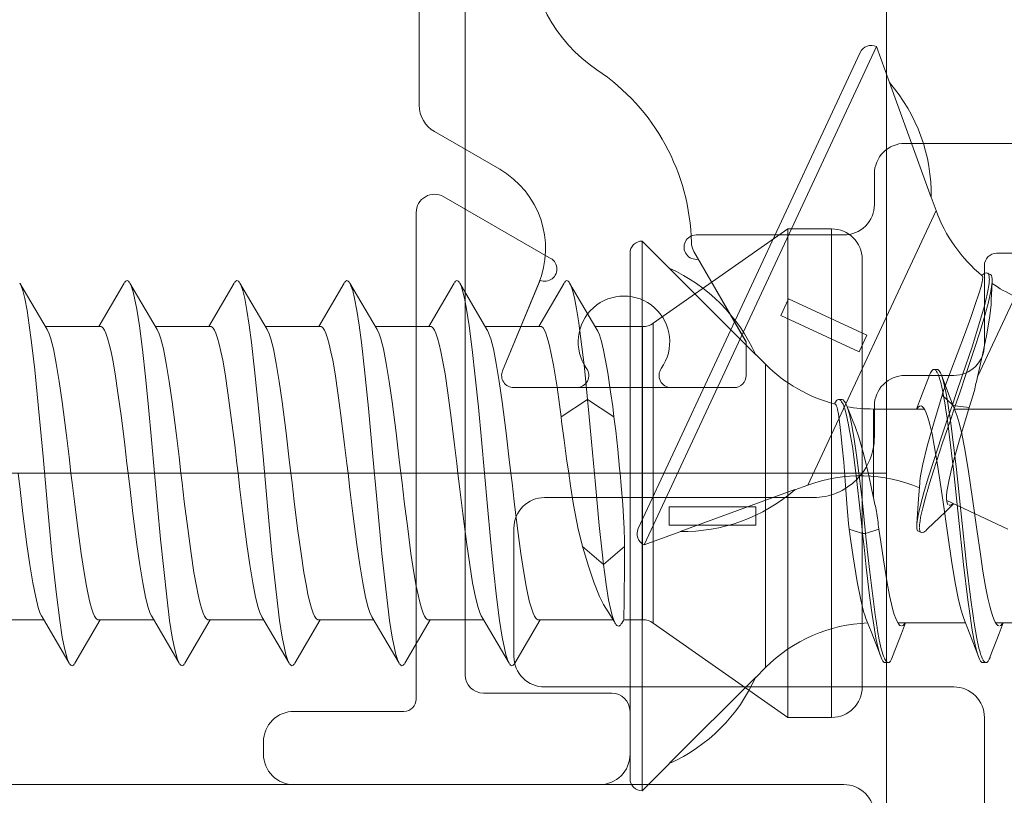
# Model space of a CAD drawing. Header units: millimetres. Extents: x 0 to 10560344, y -63228 to 177747.
# Tile 67 of 125: x 106959 to 106975, y -41310 to -41297. Entities that reach past the tile are written whole.
import ezdxf

# ---------------------------------------------------------------- set-up
doc = ezdxf.new("R2010")
doc.units = ezdxf.units.MM
doc.layers.add('008', color=8, linetype='Continuous', lineweight=9)
doc.layers.add('013', color=220, linetype='Continuous', lineweight=13)

msp = doc.modelspace()

# ---------------------------------------------------------------- linework, layer by layer
at = {"layer": '008', "linetype": 'Continuous'}
for p, q in [((106966.04, -41281.551), (106966.04, -41307.751)), ((106972.94, -41311.251), (106972.94, -41283.051)), ((106968.873, -41305.357), (106972.507, -41297.563)), ((106968.969, -41305.623), (106972.773, -41297.466)), ((106972.773, -41297.466), (106972.987, -41298.055)), ((106972.986, -41298.057), (106973.669, -41299.938)), ((106973.671, -41299.934), (106973.669, -41299.938)), ((106973.671, -41299.934), (106973.749, -41300.148)), ((106971.651, -41304.647), (106973.749, -41300.148)), ((106971.325, -41300.451), (106969.118, -41301.997)), ((106971.325, -41308.451), (106971.325, -41300.451)), ((106972.04, -41300.451), (106971.325, -41300.451)), ((106972.04, -41308.451), (106972.04, -41300.451)), ((106968.94, -41300.651), (106969.383, -41301.094)), ((106968.94, -41309.651), (106968.94, -41300.651)), ((106968.74, -41309.451), (106968.74, -41300.851)), ((106972.54, -41307.951), (106972.54, -41300.951)), ((106969.383, -41301.097), (106970.797, -41302.512)), ((106960.486, -41301.308), (106960.473, -41301.323)), ((106960.507, -41301.297), (106960.486, -41301.308)), ((106960.529, -41301.308), (106960.507, -41301.297)), ((106960.542, -41301.323), (106960.529, -41301.308)), ((106962.286, -41301.308), (106962.273, -41301.323)), ((106962.307, -41301.297), (106962.286, -41301.308)), ((106962.329, -41301.308), (106962.307, -41301.297)), ((106962.342, -41301.323), (106962.329, -41301.308)), ((106964.086, -41301.308), (106964.073, -41301.323)), ((106964.107, -41301.297), (106964.086, -41301.308)), ((106964.129, -41301.308), (106964.107, -41301.297)), ((106964.142, -41301.323), (106964.129, -41301.308)), ((106965.886, -41301.308), (106965.873, -41301.323)), ((106965.907, -41301.297), (106965.886, -41301.308)), ((106965.929, -41301.308), (106965.907, -41301.297)), ((106965.942, -41301.323), (106965.929, -41301.308)), ((106967.686, -41301.308), (106967.673, -41301.323)), ((106967.707, -41301.297), (106967.686, -41301.308)), ((106967.729, -41301.308), (106967.707, -41301.297)), ((106967.742, -41301.323), (106967.729, -41301.308)), ((106974.503, -41301.316), (106974.485, -41301.393)), ((106974.508, -41301.203), (106974.499, -41301.21)), ((106974.509, -41301.285), (106974.503, -41301.316)), ((106974.525, -41301.191), (106974.508, -41301.203)), ((106974.511, -41301.271), (106974.509, -41301.285)), ((106974.51, -41301.223), (106974.514, -41301.243)), ((106974.512, -41301.26), (106974.511, -41301.271)), ((106974.514, -41301.243), (106974.512, -41301.26)), ((106974.55, -41301.177), (106974.525, -41301.191)), ((106974.572, -41301.172), (106974.55, -41301.177)), ((106974.585, -41301.174), (106974.572, -41301.172)), ((106974.636, -41301.197), (106974.59, -41301.176)), ((106974.605, -41301.186), (106974.595, -41301.178)), ((106974.614, -41301.205), (106974.605, -41301.186)), ((106974.619, -41301.229), (106974.614, -41301.205)), ((106974.618, -41301.334), (106974.62, -41301.306)), ((106974.621, -41301.248), (106974.619, -41301.229)), ((106974.62, -41301.306), (106974.622, -41301.278)), ((106974.621, -41301.258), (106974.621, -41301.248)), ((106974.622, -41301.278), (106974.621, -41301.258)), ((106974.654, -41301.212), (106974.642, -41301.2)), ((106974.663, -41301.238), (106974.654, -41301.212)), ((106974.66, -41301.441), (106974.666, -41301.316)), ((106974.667, -41301.274), (106974.663, -41301.238)), ((106974.664, -41301.362), (106974.666, -41301.316)), ((106974.666, -41301.316), (106974.667, -41301.301)), ((106974.667, -41301.301), (106974.667, -41301.274)), ((106959.199, -41302.101), (106958.752, -41301.339)), ((106958.759, -41301.352), (106958.752, -41301.339)), ((106958.773, -41301.382), (106958.759, -41301.352)), ((106958.801, -41301.461), (106958.773, -41301.382)), ((106958.833, -41301.592), (106958.801, -41301.461)), ((106960.462, -41301.339), (106960.045, -41302.051)), ((106960.473, -41301.323), (106960.466, -41301.334)), ((106960.549, -41301.334), (106960.542, -41301.323)), ((106960.999, -41302.101), (106960.552, -41301.339)), ((106960.562, -41301.357), (106960.552, -41301.339)), ((106960.581, -41301.401), (106960.562, -41301.357)), ((106960.606, -41301.481), (106960.581, -41301.401)), ((106960.63, -41301.584), (106960.606, -41301.481)), ((106962.262, -41301.339), (106961.845, -41302.051)), ((106962.273, -41301.323), (106962.266, -41301.334)), ((106962.349, -41301.334), (106962.342, -41301.323)), ((106962.799, -41302.101), (106962.352, -41301.339)), ((106962.359, -41301.352), (106962.352, -41301.339)), ((106962.373, -41301.382), (106962.359, -41301.352)), ((106962.401, -41301.461), (106962.373, -41301.382)), ((106962.433, -41301.592), (106962.401, -41301.461)), ((106964.062, -41301.339), (106963.645, -41302.051)), ((106964.073, -41301.323), (106964.066, -41301.334)), ((106964.149, -41301.334), (106964.142, -41301.323)), ((106964.599, -41302.101), (106964.152, -41301.339)), ((106964.159, -41301.352), (106964.152, -41301.339)), ((106964.173, -41301.382), (106964.159, -41301.352)), ((106964.201, -41301.461), (106964.173, -41301.382)), ((106964.233, -41301.592), (106964.201, -41301.461)), ((106965.862, -41301.339), (106965.445, -41302.051)), ((106965.873, -41301.323), (106965.866, -41301.334)), ((106965.949, -41301.334), (106965.942, -41301.323)), ((106966.399, -41302.101), (106965.952, -41301.339)), ((106965.962, -41301.357), (106965.952, -41301.339)), ((106965.981, -41301.401), (106965.962, -41301.357)), ((106966.006, -41301.481), (106965.981, -41301.401)), ((106966.03, -41301.584), (106966.006, -41301.481)), ((106967.662, -41301.339), (106967.245, -41302.051)), ((106967.673, -41301.323), (106967.666, -41301.334)), ((106967.749, -41301.334), (106967.742, -41301.323)), ((106968.199, -41302.101), (106967.752, -41301.339)), ((106967.759, -41301.351), (106967.752, -41301.339)), ((106967.772, -41301.38), (106967.759, -41301.351)), ((106967.799, -41301.455), (106967.772, -41301.38)), ((106967.83, -41301.578), (106967.799, -41301.455)), ((106974.485, -41301.393), (106974.449, -41301.516)), ((106974.58, -41301.546), (106974.598, -41301.463)), ((106974.598, -41301.463), (106974.612, -41301.379)), ((106974.606, -41301.651), (106974.647, -41301.47)), ((106974.612, -41301.379), (106974.617, -41301.341)), ((106974.647, -41301.47), (106974.664, -41301.362)), ((106974.653, -41301.608), (106974.66, -41301.441)), ((106958.87, -41301.787), (106958.833, -41301.592)), ((106960.666, -41301.764), (106960.63, -41301.584)), ((106962.47, -41301.787), (106962.433, -41301.592)), ((106964.27, -41301.787), (106964.233, -41301.592)), ((106966.066, -41301.764), (106966.03, -41301.584)), ((106967.865, -41301.762), (106967.83, -41301.578)), ((106971.336, -41301.596), (106971.209, -41301.868)), ((106971.336, -41301.596), (106972.618, -41302.194)), ((106974.449, -41301.516), (106974.391, -41301.691)), ((106974.428, -41302.875), (106975.042, -41301.558)), ((106974.54, -41301.71), (106974.569, -41301.592)), ((106974.569, -41301.592), (106974.58, -41301.546)), ((106974.649, -41301.691), (106974.653, -41301.608)), ((106958.907, -41302.029), (106958.87, -41301.787)), ((106960.709, -41302.04), (106960.666, -41301.764)), ((106962.507, -41302.029), (106962.47, -41301.787)), ((106964.307, -41302.029), (106964.27, -41301.787)), ((106966.109, -41302.04), (106966.066, -41301.764)), ((106967.901, -41301.988), (106967.865, -41301.762)), ((106974.391, -41301.691), (106974.317, -41301.902)), ((106974.468, -41301.968), (106974.54, -41301.71)), ((106974.546, -41301.872), (106974.606, -41301.651)), ((106974.63, -41301.875), (106974.649, -41301.691)), ((106971.209, -41301.868), (106972.491, -41302.465)), ((106974.317, -41301.902), (106974.23, -41302.141)), ((106974.47, -41302.127), (106974.546, -41301.872)), ((106974.58, -41302.173), (106974.63, -41301.875)), ((106958.944, -41302.313), (106958.907, -41302.029)), ((106960.074, -41302.051), (106959.169, -41302.051)), ((106959.208, -41302.117), (106959.199, -41302.101)), ((106959.226, -41302.155), (106959.208, -41302.117)), ((106960.074, -41302.051), (106960.084, -41302.051)), ((106960.084, -41302.051), (106960.101, -41302.059)), ((106960.101, -41302.059), (106960.118, -41302.078)), ((106960.118, -41302.078), (106960.138, -41302.108)), ((106960.138, -41302.108), (106960.162, -41302.16)), ((106960.758, -41302.425), (106960.709, -41302.04)), ((106961.874, -41302.051), (106960.969, -41302.051)), ((106961.008, -41302.117), (106960.999, -41302.101)), ((106961.026, -41302.155), (106961.008, -41302.117)), ((106961.874, -41302.051), (106961.884, -41302.051)), ((106961.884, -41302.051), (106961.901, -41302.059)), ((106961.901, -41302.059), (106961.918, -41302.078)), ((106961.918, -41302.078), (106961.938, -41302.108)), ((106961.938, -41302.108), (106961.962, -41302.16)), ((106962.544, -41302.313), (106962.507, -41302.029)), ((106963.674, -41302.051), (106962.769, -41302.051)), ((106962.808, -41302.117), (106962.799, -41302.101)), ((106962.826, -41302.155), (106962.808, -41302.117)), ((106963.674, -41302.051), (106963.684, -41302.051)), ((106963.684, -41302.051), (106963.701, -41302.059)), ((106963.701, -41302.059), (106963.718, -41302.078)), ((106963.718, -41302.078), (106963.738, -41302.108)), ((106963.738, -41302.108), (106963.762, -41302.16)), ((106964.344, -41302.313), (106964.307, -41302.029)), ((106965.474, -41302.051), (106964.569, -41302.051)), ((106964.608, -41302.117), (106964.599, -41302.101)), ((106964.626, -41302.155), (106964.608, -41302.117)), ((106965.474, -41302.051), (106965.484, -41302.051)), ((106965.484, -41302.051), (106965.501, -41302.059)), ((106965.501, -41302.059), (106965.518, -41302.078)), ((106965.518, -41302.078), (106965.538, -41302.108)), ((106965.538, -41302.108), (106965.562, -41302.16)), ((106966.158, -41302.425), (106966.109, -41302.04)), ((106967.274, -41302.051), (106966.369, -41302.051)), ((106966.408, -41302.117), (106966.399, -41302.101)), ((106966.426, -41302.155), (106966.408, -41302.117)), ((106967.274, -41302.051), (106967.291, -41302.051)), ((106967.291, -41302.051), (106967.317, -41302.074)), ((106967.317, -41302.074), (106967.34, -41302.112)), ((106967.34, -41302.112), (106967.361, -41302.158)), ((106967.937, -41302.255), (106967.901, -41301.988)), ((106968.946, -41302.051), (106968.169, -41302.051)), ((106968.213, -41302.125), (106968.199, -41302.101)), ((106968.239, -41302.186), (106968.213, -41302.125)), ((106968.946, -41302.051), (106968.946, -41306.851)), ((106969.118, -41301.997), (106969.118, -41306.905)), ((106974.338, -41302.381), (106974.468, -41301.968)), ((106959.261, -41302.254), (106959.226, -41302.155)), ((106959.303, -41302.418), (106959.261, -41302.254)), ((106960.162, -41302.16), (106960.19, -41302.24)), ((106960.19, -41302.24), (106960.217, -41302.341)), ((106961.061, -41302.254), (106961.026, -41302.155)), ((106961.103, -41302.418), (106961.061, -41302.254)), ((106961.962, -41302.16), (106961.99, -41302.24)), ((106961.99, -41302.24), (106962.017, -41302.34)), ((106962.861, -41302.254), (106962.826, -41302.155)), ((106962.903, -41302.418), (106962.861, -41302.254)), ((106963.762, -41302.16), (106963.79, -41302.24)), ((106963.79, -41302.24), (106963.817, -41302.341)), ((106964.661, -41302.254), (106964.626, -41302.155)), ((106964.703, -41302.418), (106964.661, -41302.254)), ((106965.562, -41302.16), (106965.59, -41302.24)), ((106965.59, -41302.24), (106965.617, -41302.34)), ((106966.461, -41302.254), (106966.426, -41302.155)), ((106966.503, -41302.418), (106966.461, -41302.254)), ((106967.361, -41302.158), (106967.381, -41302.215)), ((106967.381, -41302.215), (106967.402, -41302.285)), ((106967.402, -41302.285), (106967.423, -41302.366)), ((106967.987, -41302.677), (106967.937, -41302.255)), ((106968.272, -41302.297), (106968.239, -41302.186)), ((106972.618, -41302.194), (106972.491, -41302.465)), ((106974.23, -41302.141), (106974.097, -41302.5)), ((106974.38, -41302.409), (106974.47, -41302.127)), ((106974.51, -41302.512), (106974.58, -41302.173)), ((106958.996, -41302.761), (106958.944, -41302.313)), ((106959.35, -41302.658), (106959.303, -41302.418)), ((106960.217, -41302.341), (106960.245, -41302.462)), ((106960.808, -41302.874), (106960.758, -41302.425)), ((106961.15, -41302.658), (106961.103, -41302.418)), ((106962.017, -41302.34), (106962.045, -41302.461)), ((106962.596, -41302.761), (106962.544, -41302.313)), ((106962.95, -41302.658), (106962.903, -41302.418)), ((106963.817, -41302.341), (106963.845, -41302.462)), ((106964.396, -41302.761), (106964.344, -41302.313)), ((106964.75, -41302.658), (106964.703, -41302.418)), ((106965.617, -41302.34), (106965.645, -41302.461)), ((106966.208, -41302.874), (106966.158, -41302.425)), ((106966.55, -41302.658), (106966.503, -41302.418)), ((106967.423, -41302.366), (106967.452, -41302.496)), ((106968.306, -41302.438), (106968.272, -41302.297)), ((106968.34, -41302.609), (106968.306, -41302.438)), ((106974.184, -41302.843), (106974.338, -41302.381)), ((106974.244, -41302.82), (106974.38, -41302.409)), ((106960.245, -41302.462), (106960.273, -41302.602)), ((106960.273, -41302.602), (106960.312, -41302.822)), ((106962.045, -41302.461), (106962.073, -41302.601)), ((106962.073, -41302.601), (106962.112, -41302.822)), ((106963.845, -41302.462), (106963.873, -41302.602)), ((106963.873, -41302.602), (106963.912, -41302.822)), ((106965.645, -41302.461), (106965.673, -41302.601)), ((106965.673, -41302.601), (106965.712, -41302.822)), ((106967.452, -41302.496), (106967.488, -41302.684)), ((106968.375, -41302.808), (106968.34, -41302.609)), ((106970.797, -41302.508), (106970.958, -41302.669)), ((106970.797, -41302.508), (106970.797, -41302.512)), ((106974.097, -41302.5), (106973.992, -41302.777)), ((106974.456, -41302.751), (106974.51, -41302.512)), ((106959.059, -41303.385), (106958.996, -41302.761)), ((106959.398, -41302.95), (106959.35, -41302.658)), ((106961.198, -41302.95), (106961.15, -41302.658)), ((106962.659, -41303.385), (106962.596, -41302.761)), ((106962.998, -41302.95), (106962.95, -41302.658)), ((106964.459, -41303.385), (106964.396, -41302.761)), ((106964.798, -41302.95), (106964.75, -41302.658)), ((106966.598, -41302.95), (106966.55, -41302.658)), ((106967.488, -41302.684), (106967.547, -41303.042)), ((106968.022, -41303.011), (106967.987, -41302.677)), ((106970.958, -41307.633), (106970.958, -41302.669)), ((106973.701, -41302.751), (106973.678, -41302.773)), ((106973.715, -41302.751), (106973.701, -41302.751)), ((106973.765, -41302.751), (106973.715, -41302.751)), ((106973.731, -41302.754), (106973.72, -41302.751)), ((106973.745, -41302.767), (106973.731, -41302.754)), ((106973.759, -41302.786), (106973.745, -41302.767)), ((106973.78, -41302.751), (106973.765, -41302.751)), ((106973.802, -41302.773), (106973.78, -41302.751)), ((106974.428, -41302.875), (106974.456, -41302.751)), ((106960.312, -41302.822), (106960.359, -41303.134)), ((106960.858, -41303.371), (106960.808, -41302.874)), ((106962.112, -41302.822), (106962.159, -41303.134)), ((106963.912, -41302.822), (106963.959, -41303.134)), ((106965.712, -41302.822), (106965.759, -41303.134)), ((106966.258, -41303.371), (106966.208, -41302.874)), ((106968.423, -41303.117), (106968.375, -41302.808)), ((106973.643, -41302.847), (106973.497, -41303.229)), ((106973.648, -41302.833), (106973.643, -41302.847)), ((106973.659, -41302.808), (106973.648, -41302.833)), ((106973.678, -41302.773), (106973.659, -41302.808)), ((106973.768, -41302.801), (106973.759, -41302.786)), ((106973.782, -41302.832), (106973.772, -41302.81)), ((106973.794, -41302.863), (106973.782, -41302.832)), ((106973.804, -41302.894), (106973.794, -41302.863)), ((106973.821, -41302.808), (106973.802, -41302.773)), ((106973.826, -41302.967), (106973.806, -41302.903)), ((106973.832, -41302.833), (106973.821, -41302.808)), ((106973.837, -41302.847), (106973.832, -41302.833)), ((106973.982, -41303.224), (106973.837, -41302.847)), ((106973.85, -41302.879), (106973.837, -41302.847)), ((106973.872, -41302.954), (106973.85, -41302.879)), ((106973.992, -41302.777), (106973.921, -41302.967)), ((106974.074, -41303.165), (106974.184, -41302.843)), ((106974.136, -41303.136), (106974.244, -41302.82)), ((106959.446, -41303.285), (106959.398, -41302.95)), ((106961.246, -41303.285), (106961.198, -41302.95)), ((106963.046, -41303.285), (106962.998, -41302.95)), ((106964.846, -41303.285), (106964.798, -41302.95)), ((106966.646, -41303.285), (106966.598, -41302.95)), ((106967.547, -41303.042), (106967.585, -41303.329)), ((106968.044, -41303.243), (106968.022, -41303.011)), ((106973.86, -41303.12), (106973.826, -41302.967)), ((106973.85, -41303.172), (106973.877, -41303.081)), ((106973.916, -41303.144), (106973.872, -41302.954)), ((106973.921, -41302.967), (106973.877, -41303.081)), ((106960.359, -41303.134), (106960.414, -41303.544)), ((106962.159, -41303.134), (106962.214, -41303.544)), ((106963.959, -41303.134), (106964.014, -41303.544)), ((106965.759, -41303.134), (106965.814, -41303.544)), ((106967.611, -41303.53), (106968.044, -41303.243)), ((106968.044, -41303.243), (106968.477, -41303.53)), ((106968.067, -41303.471), (106968.044, -41303.243)), ((106968.456, -41303.361), (106968.423, -41303.117)), ((106972.137, -41303.249), (106972.119, -41303.263)), ((106972.15, -41303.245), (106972.137, -41303.249)), ((106972.205, -41303.245), (106972.155, -41303.245)), ((106972.173, -41303.248), (106972.161, -41303.245)), ((106972.189, -41303.261), (106972.173, -41303.248)), ((106972.228, -41303.251), (106972.212, -41303.245)), ((106972.247, -41303.271), (106972.228, -41303.251)), ((106973.497, -41303.229), (106973.431, -41303.401)), ((106973.804, -41303.323), (106973.85, -41303.172)), ((106973.85, -41303.172), (106974.017, -41303.33)), ((106973.887, -41303.274), (106973.86, -41303.12)), ((106973.942, -41303.304), (106973.916, -41303.144)), ((106974.078, -41303.473), (106973.982, -41303.224)), ((106974.017, -41303.33), (106974.074, -41303.165)), ((106974.062, -41303.351), (106974.136, -41303.136)), ((106959.133, -41304.179), (106959.059, -41303.385)), ((106959.511, -41303.79), (106959.446, -41303.285)), ((106960.907, -41303.903), (106960.858, -41303.371)), ((106961.311, -41303.79), (106961.246, -41303.285)), ((106962.733, -41304.179), (106962.659, -41303.385)), ((106963.111, -41303.79), (106963.046, -41303.285)), ((106964.533, -41304.179), (106964.459, -41303.385)), ((106964.911, -41303.79), (106964.846, -41303.285)), ((106966.307, -41303.903), (106966.258, -41303.371)), ((106966.711, -41303.79), (106966.646, -41303.285)), ((106967.585, -41303.329), (106967.611, -41303.53)), ((106968.477, -41303.53), (106968.456, -41303.361)), ((106972.092, -41303.305), (106972.087, -41303.315)), ((106972.102, -41303.286), (106972.092, -41303.305)), ((106972.119, -41303.263), (106972.102, -41303.286)), ((106972.103, -41303.322), (106972.114, -41303.338)), ((106972.114, -41303.338), (106972.12, -41303.354)), ((106972.12, -41303.354), (106972.123, -41303.365)), ((106972.123, -41303.365), (106972.128, -41303.378)), ((106972.128, -41303.378), (106972.136, -41303.409)), ((106972.136, -41303.409), (106972.152, -41303.487)), ((106972.204, -41303.281), (106972.189, -41303.261)), ((106972.213, -41303.297), (106972.204, -41303.281)), ((106972.218, -41303.306), (106972.213, -41303.297)), ((106972.227, -41303.324), (106972.218, -41303.306)), ((106972.237, -41303.35), (106972.227, -41303.324)), ((106972.246, -41303.376), (106972.237, -41303.35)), ((106972.266, -41303.301), (106972.247, -41303.271)), ((106972.261, -41303.42), (106972.249, -41303.384)), ((106972.277, -41303.326), (106972.266, -41303.301)), ((106972.283, -41303.34), (106972.277, -41303.326)), ((106972.33, -41303.456), (106972.283, -41303.34)), ((106972.3, -41303.382), (106972.283, -41303.34)), ((106972.331, -41303.487), (106972.3, -41303.382)), ((106972.726, -41303.401), (106973.556, -41303.401)), ((106972.726, -41304.853), (106972.726, -41303.401)), ((106973.444, -41303.389), (106973.437, -41303.4)), ((106973.456, -41303.372), (106973.444, -41303.389)), ((106973.477, -41303.354), (106973.456, -41303.372)), ((106973.492, -41303.351), (106973.477, -41303.354)), ((106973.522, -41303.357), (106973.505, -41303.351)), ((106973.544, -41303.38), (106973.522, -41303.357)), ((106973.566, -41303.414), (106973.544, -41303.38)), ((106973.587, -41303.461), (106973.566, -41303.414)), ((106973.717, -41303.61), (106973.804, -41303.323)), ((106973.901, -41303.363), (106973.887, -41303.274)), ((106973.96, -41303.42), (106973.942, -41303.304)), ((106973.944, -41303.543), (106974.017, -41303.33)), ((106973.978, -41303.597), (106974.062, -41303.351)), ((106974.017, -41303.33), (106974.062, -41303.351)), ((106974.05, -41303.401), (106975.156, -41303.401)), ((106974.062, -41303.351), (106974.291, -41303.378)), ((106974.23, -41303.578), (106974.291, -41303.378)), ((106960.414, -41303.544), (106960.469, -41303.989)), ((106962.214, -41303.544), (106962.269, -41303.989)), ((106964.014, -41303.544), (106964.069, -41303.989)), ((106965.814, -41303.544), (106965.869, -41303.989)), ((106967.611, -41303.53), (106967.621, -41303.605)), ((106968.111, -41303.937), (106968.067, -41303.471)), ((106968.507, -41303.758), (106968.477, -41303.53)), ((106972.152, -41303.487), (106972.171, -41303.613)), ((106972.284, -41303.502), (106972.261, -41303.42)), ((106972.302, -41303.585), (106972.284, -41303.502)), ((106972.394, -41303.61), (106972.33, -41303.456)), ((106972.37, -41303.669), (106972.331, -41303.487)), ((106973.609, -41303.521), (106973.587, -41303.461)), ((106973.631, -41303.592), (106973.609, -41303.521)), ((106973.838, -41303.855), (106973.944, -41303.543)), ((106973.929, -41303.544), (106973.91, -41303.42)), ((106973.965, -41303.81), (106973.929, -41303.544)), ((106973.979, -41303.544), (106973.96, -41303.42)), ((106974.015, -41303.81), (106973.979, -41303.544)), ((106974.096, -41303.518), (106974.078, -41303.473)), ((106974.128, -41303.625), (106974.096, -41303.518)), ((106967.621, -41303.605), (106967.661, -41303.912)), ((106972.171, -41303.613), (106972.193, -41303.796)), ((106972.311, -41303.632), (106972.302, -41303.585)), ((106972.335, -41303.75), (106972.311, -41303.632)), ((106972.409, -41303.894), (106972.37, -41303.669)), ((106972.426, -41303.687), (106972.394, -41303.61)), ((106972.486, -41303.862), (106972.426, -41303.687)), ((106973.604, -41304.009), (106973.717, -41303.61)), ((106973.652, -41303.675), (106973.631, -41303.592)), ((106973.683, -41303.807), (106973.652, -41303.675)), ((106973.857, -41303.954), (106973.978, -41303.597)), ((106974.17, -41303.807), (106974.128, -41303.625)), ((106974.143, -41303.866), (106974.23, -41303.578)), ((106959.558, -41304.183), (106959.511, -41303.79)), ((106961.358, -41304.183), (106961.311, -41303.79)), ((106963.158, -41304.183), (106963.111, -41303.79)), ((106964.958, -41304.183), (106964.911, -41303.79)), ((106966.758, -41304.183), (106966.711, -41303.79)), ((106968.541, -41304.065), (106968.507, -41303.758)), ((106972.193, -41303.796), (106972.215, -41304.018)), ((106972.379, -41304.015), (106972.335, -41303.75)), ((106972.448, -41304.158), (106972.409, -41303.894)), ((106972.567, -41304.153), (106972.486, -41303.862)), ((106973.72, -41303.996), (106973.683, -41303.807)), ((106973.705, -41304.258), (106973.838, -41303.855)), ((106974.035, -41304.393), (106973.965, -41303.81)), ((106974.085, -41304.393), (106974.015, -41303.81)), ((106974.041, -41304.234), (106974.143, -41303.866)), ((106974.213, -41304.029), (106974.17, -41303.807)), ((106960.469, -41303.989), (106960.506, -41304.295)), ((106960.957, -41304.451), (106960.907, -41303.903)), ((106962.269, -41303.989), (106962.306, -41304.295)), ((106964.069, -41303.989), (106964.106, -41304.295)), ((106965.869, -41303.989), (106965.906, -41304.295)), ((106966.357, -41304.451), (106966.307, -41303.903)), ((106967.661, -41303.912), (106967.702, -41304.219)), ((106968.174, -41304.634), (106968.111, -41303.937)), ((106972.215, -41304.018), (106972.237, -41304.272)), ((106972.436, -41304.444), (106972.379, -41304.015)), ((106973.53, -41304.302), (106973.604, -41304.009)), ((106973.708, -41304.411), (106973.857, -41303.954)), ((106973.764, -41304.247), (106973.72, -41303.996)), ((106974.273, -41304.385), (106974.213, -41304.029)), ((106959.206, -41304.992), (106959.133, -41304.179)), ((106959.59, -41304.451), (106959.558, -41304.183)), ((106961.39, -41304.451), (106961.358, -41304.183)), ((106962.806, -41304.992), (106962.733, -41304.179)), ((106963.19, -41304.451), (106963.158, -41304.183)), ((106964.606, -41304.992), (106964.533, -41304.179)), ((106964.99, -41304.451), (106964.958, -41304.183)), ((106966.79, -41304.451), (106966.758, -41304.183)), ((106967.702, -41304.219), (106967.737, -41304.451)), ((106968.57, -41304.372), (106968.541, -41304.065)), ((106972.486, -41304.451), (106972.448, -41304.158)), ((106972.647, -41304.49), (106972.567, -41304.153)), ((106960.506, -41304.295), (106960.524, -41304.451)), ((106962.306, -41304.295), (106962.324, -41304.451)), ((106964.106, -41304.295), (106964.124, -41304.451)), ((106965.906, -41304.295), (106965.924, -41304.451)), ((106968.578, -41304.451), (106968.57, -41304.372)), ((106972.237, -41304.272), (106972.268, -41304.653)), ((106973.494, -41304.496), (106973.53, -41304.302)), ((106973.62, -41304.528), (106973.705, -41304.258)), ((106973.807, -41304.525), (106973.764, -41304.247)), ((106973.99, -41304.436), (106974.041, -41304.234)), ((106972.94, -41304.451), (106942.94, -41304.451)), ((106958.724, -41304.451), (106958.756, -41304.719)), ((106959.609, -41304.607), (106959.59, -41304.451)), ((106960.524, -41304.451), (106960.556, -41304.719)), ((106961.007, -41304.999), (106960.957, -41304.451)), ((106961.409, -41304.607), (106961.39, -41304.451)), ((106962.324, -41304.451), (106962.356, -41304.719)), ((106963.209, -41304.607), (106963.19, -41304.451)), ((106964.124, -41304.451), (106964.156, -41304.719)), ((106965.009, -41304.607), (106964.99, -41304.451)), ((106965.924, -41304.451), (106965.956, -41304.719)), ((106966.407, -41304.999), (106966.357, -41304.451)), ((106966.809, -41304.607), (106966.79, -41304.451)), ((106967.737, -41304.451), (106967.768, -41304.659)), ((106968.596, -41304.658), (106968.578, -41304.451)), ((106972.492, -41304.928), (106972.436, -41304.444)), ((106972.537, -41304.882), (106972.486, -41304.451)), ((106972.699, -41304.729), (106972.647, -41304.49)), ((106973.483, -41304.577), (106973.494, -41304.496)), ((106973.548, -41304.768), (106973.62, -41304.528)), ((106973.643, -41304.621), (106973.708, -41304.411)), ((106973.865, -41304.926), (106973.807, -41304.525)), ((106973.958, -41304.58), (106973.99, -41304.436)), ((106974.117, -41305.169), (106974.035, -41304.393)), ((106974.167, -41305.169), (106974.085, -41304.393)), ((106974.345, -41304.874), (106974.273, -41304.385)), ((106959.645, -41304.913), (106959.609, -41304.607)), ((106961.445, -41304.913), (106961.409, -41304.607)), ((106963.245, -41304.913), (106963.209, -41304.607)), ((106965.045, -41304.913), (106965.009, -41304.607)), ((106966.845, -41304.913), (106966.809, -41304.607)), ((106967.768, -41304.659), (106967.816, -41304.967)), ((106968.237, -41305.307), (106968.174, -41304.634)), ((106968.621, -41304.963), (106968.596, -41304.658)), ((106971.437, -41304.725), (106971.651, -41304.647)), ((106972.268, -41304.653), (106972.29, -41304.949)), ((106973.481, -41304.613), (106973.464, -41304.874)), ((106973.481, -41304.613), (106973.483, -41304.577)), ((106973.614, -41304.721), (106973.643, -41304.621)), ((106973.928, -41304.752), (106973.941, -41304.671)), ((106973.941, -41304.671), (106973.958, -41304.58)), ((106958.756, -41304.719), (106958.803, -41305.112)), ((106960.556, -41304.719), (106960.603, -41305.112)), ((106962.356, -41304.719), (106962.403, -41305.112)), ((106964.156, -41304.719), (106964.203, -41305.112)), ((106965.956, -41304.719), (106966.003, -41305.112)), ((106971.439, -41304.721), (106969.559, -41305.406)), ((106972.726, -41304.853), (106972.699, -41304.729)), ((106973.492, -41304.974), (106973.548, -41304.768)), ((106973.571, -41304.872), (106973.595, -41304.788)), ((106973.92, -41304.876), (106973.921, -41304.82)), ((106973.921, -41304.82), (106973.928, -41304.752)), ((106959.279, -41305.768), (106959.206, -41304.992)), ((106959.701, -41305.358), (106959.645, -41304.913)), ((106961.057, -41305.531), (106961.007, -41304.999)), ((106961.501, -41305.358), (106961.445, -41304.913)), ((106962.879, -41305.768), (106962.806, -41304.992)), ((106963.3, -41305.358), (106963.245, -41304.913)), ((106964.679, -41305.768), (106964.606, -41304.992)), ((106965.101, -41305.358), (106965.045, -41304.913)), ((106966.457, -41305.531), (106966.407, -41304.999)), ((106966.9, -41305.358), (106966.845, -41304.913)), ((106967.816, -41304.967), (106967.892, -41305.367)), ((106968.646, -41305.364), (106968.621, -41304.963)), ((106969.383, -41305.001), (106970.797, -41305.001)), ((106969.383, -41305.001), (106969.383, -41305.301)), ((106970.797, -41305.001), (106970.797, -41305.301)), ((106972.29, -41304.949), (106972.305, -41305.151)), ((106972.528, -41305.266), (106972.492, -41304.928)), ((106972.572, -41305.214), (106972.537, -41304.882)), ((106973.464, -41304.874), (106973.434, -41305.282)), ((106973.454, -41305.141), (106973.492, -41304.974)), ((106973.497, -41305.172), (106973.53, -41305.021)), ((106973.53, -41305.021), (106973.571, -41304.872)), ((106973.936, -41305.428), (106973.865, -41304.926)), ((106973.901, -41305.083), (106974.037, -41304.952)), ((106973.925, -41304.92), (106973.92, -41304.876)), ((106973.923, -41304.899), (106974.926, -41305.366)), ((106973.935, -41304.952), (106973.925, -41304.92)), ((106973.949, -41304.966), (106973.935, -41304.952)), ((106973.983, -41304.974), (106973.963, -41304.973)), ((106974.008, -41304.964), (106973.983, -41304.974)), ((106974.024, -41304.954), (106974.008, -41304.964)), ((106974.415, -41305.376), (106974.345, -41304.874)), ((106958.803, -41305.112), (106958.869, -41305.617)), ((106960.603, -41305.112), (106960.669, -41305.617)), ((106962.403, -41305.112), (106962.469, -41305.617)), ((106964.203, -41305.112), (106964.269, -41305.617)), ((106966.003, -41305.112), (106966.069, -41305.617)), ((106972.305, -41305.151), (106972.314, -41305.273)), ((106973.438, -41305.24), (106973.454, -41305.141)), ((106973.487, -41305.238), (106973.497, -41305.172)), ((106973.611, -41305.364), (106973.901, -41305.083)), ((106974.199, -41305.944), (106974.117, -41305.169)), ((106974.249, -41305.944), (106974.167, -41305.169)), ((106968.282, -41305.743), (106968.237, -41305.307)), ((106969.383, -41305.301), (106970.797, -41305.301)), ((106972.328, -41305.367), (106972.314, -41305.273)), ((106972.546, -41305.439), (106972.528, -41305.266)), ((106972.596, -41305.439), (106972.572, -41305.214)), ((106973.432, -41305.325), (106973.433, -41305.297)), ((106973.435, -41305.364), (106973.432, -41305.325)), ((106973.433, -41305.297), (106973.434, -41305.282)), ((106973.434, -41305.282), (106973.438, -41305.24)), ((106973.478, -41305.332), (106973.479, -41305.298)), ((106973.478, -41305.349), (106973.478, -41305.339)), ((106973.479, -41305.368), (106973.478, -41305.349)), ((106973.479, -41305.298), (106973.483, -41305.264)), ((106973.483, -41305.264), (106973.487, -41305.238)), ((106959.755, -41305.768), (106959.701, -41305.358)), ((106961.555, -41305.768), (106961.501, -41305.358)), ((106963.355, -41305.768), (106963.3, -41305.358)), ((106965.155, -41305.768), (106965.101, -41305.358)), ((106966.955, -41305.768), (106966.9, -41305.358)), ((106967.892, -41305.367), (106967.938, -41305.559)), ((106968.651, -41305.557), (106968.646, -41305.364)), ((106968.969, -41305.623), (106969.558, -41305.409)), ((106972.328, -41305.367), (106972.546, -41305.439)), ((106972.35, -41305.524), (106972.328, -41305.367)), ((106972.546, -41305.439), (106972.596, -41305.439)), ((106972.57, -41305.664), (106972.546, -41305.439)), ((106972.596, -41305.439), (106972.814, -41305.367)), ((106972.624, -41305.698), (106972.596, -41305.439)), ((106972.844, -41305.574), (106972.814, -41305.367)), ((106973.446, -41305.394), (106973.435, -41305.364)), ((106973.459, -41305.4), (106973.446, -41305.394)), ((106973.459, -41305.4), (106973.505, -41305.421)), ((106973.483, -41305.392), (106973.479, -41305.368)), ((106973.491, -41305.411), (106973.483, -41305.392)), ((106973.5, -41305.419), (106973.491, -41305.411)), ((106973.518, -41305.427), (106973.505, -41305.421)), ((106973.547, -41305.417), (106973.518, -41305.427)), ((106973.58, -41305.393), (106973.547, -41305.417)), ((106973.6, -41305.375), (106973.58, -41305.393)), ((106973.611, -41305.364), (106973.6, -41305.375)), ((106974.007, -41305.917), (106973.936, -41305.428)), ((106974.474, -41305.777), (106974.415, -41305.376)), ((106958.869, -41305.617), (106958.917, -41305.952)), ((106960.669, -41305.617), (106960.717, -41305.952)), ((106961.107, -41306.028), (106961.057, -41305.531)), ((106962.469, -41305.617), (106962.517, -41305.952)), ((106964.269, -41305.617), (106964.317, -41305.952)), ((106966.069, -41305.617), (106966.117, -41305.952)), ((106966.507, -41306.028), (106966.457, -41305.531)), ((106967.938, -41305.559), (106967.964, -41305.651)), ((106967.964, -41305.651), (106968.307, -41305.948)), ((106967.964, -41305.651), (106967.994, -41305.758)), ((106968.307, -41305.948), (106968.651, -41305.651)), ((106968.65, -41305.737), (106968.651, -41305.651)), ((106968.651, -41305.651), (106968.651, -41305.557)), ((106972.393, -41305.82), (106972.35, -41305.524)), ((106972.605, -41305.991), (106972.57, -41305.664)), ((106972.887, -41305.872), (106972.844, -41305.574)), ((106959.346, -41306.395), (106959.279, -41305.768)), ((106959.803, -41306.08), (106959.755, -41305.768)), ((106961.603, -41306.08), (106961.555, -41305.768)), ((106962.946, -41306.395), (106962.879, -41305.768)), ((106963.403, -41306.08), (106963.355, -41305.768)), ((106964.746, -41306.395), (106964.679, -41305.768)), ((106965.203, -41306.08), (106965.155, -41305.768)), ((106967.003, -41306.08), (106966.955, -41305.768)), ((106967.994, -41305.758), (106968.053, -41305.958)), ((106968.307, -41305.948), (106968.282, -41305.743)), ((106968.649, -41305.901), (106968.65, -41305.737)), ((106972.458, -41306.229), (106972.393, -41305.82)), ((106972.664, -41306.073), (106972.624, -41305.698)), ((106974.517, -41306.055), (106974.474, -41305.777)), ((106958.917, -41305.952), (106958.964, -41306.244)), ((106960.717, -41305.952), (106960.764, -41306.244)), ((106962.517, -41305.952), (106962.564, -41306.244)), ((106964.317, -41305.952), (106964.364, -41306.244)), ((106966.117, -41305.952), (106966.164, -41306.244)), ((106968.053, -41305.958), (106968.146, -41306.236)), ((106968.321, -41306.064), (106968.307, -41305.948)), ((106968.647, -41306.134), (106968.649, -41305.901)), ((106972.656, -41306.413), (106972.605, -41305.991)), ((106972.95, -41306.249), (106972.887, -41305.872)), ((106974.067, -41306.273), (106974.007, -41305.917)), ((106974.269, -41306.524), (106974.199, -41305.944)), ((106974.319, -41306.524), (106974.249, -41305.944)), ((106959.842, -41306.3), (106959.803, -41306.08)), ((106961.156, -41306.477), (106961.107, -41306.028)), ((106961.642, -41306.301), (106961.603, -41306.08)), ((106963.442, -41306.3), (106963.403, -41306.08)), ((106965.242, -41306.301), (106965.203, -41306.08)), ((106966.556, -41306.477), (106966.507, -41306.028)), ((106967.042, -41306.3), (106967.003, -41306.08)), ((106968.349, -41306.274), (106968.321, -41306.064)), ((106968.645, -41306.339), (106968.647, -41306.134)), ((106972.723, -41306.55), (106972.664, -41306.073)), ((106974.56, -41306.306), (106974.517, -41306.055)), ((106958.964, -41306.244), (106959.012, -41306.484)), ((106959.87, -41306.44), (106959.842, -41306.3)), ((106960.764, -41306.244), (106960.812, -41306.484)), ((106961.67, -41306.441), (106961.642, -41306.301)), ((106962.564, -41306.244), (106962.612, -41306.484)), ((106963.469, -41306.44), (106963.442, -41306.3)), ((106964.364, -41306.244), (106964.412, -41306.484)), ((106965.27, -41306.441), (106965.242, -41306.301)), ((106966.164, -41306.244), (106966.212, -41306.484)), ((106967.069, -41306.44), (106967.042, -41306.3)), ((106968.146, -41306.236), (106968.239, -41306.468)), ((106968.39, -41306.523), (106968.349, -41306.274)), ((106972.516, -41306.526), (106972.458, -41306.229)), ((106972.989, -41306.454), (106972.95, -41306.249)), ((106974.11, -41306.495), (106974.067, -41306.273)), ((106974.597, -41306.495), (106974.56, -41306.306)), ((106959.405, -41306.862), (106959.346, -41306.395)), ((106959.897, -41306.561), (106959.87, -41306.44)), ((106961.205, -41306.862), (106961.156, -41306.477)), ((106961.697, -41306.561), (106961.67, -41306.441)), ((106963.005, -41306.862), (106962.946, -41306.395)), ((106963.497, -41306.561), (106963.469, -41306.44)), ((106964.805, -41306.862), (106964.746, -41306.395)), ((106965.297, -41306.562), (106965.27, -41306.441)), ((106966.605, -41306.862), (106966.556, -41306.477)), ((106967.097, -41306.561), (106967.069, -41306.44)), ((106968.239, -41306.468), (106968.307, -41306.604)), ((106968.644, -41306.49), (106968.645, -41306.339)), ((106972.692, -41306.693), (106972.656, -41306.413)), ((106973.021, -41306.597), (106972.989, -41306.454)), ((106959.012, -41306.484), (106959.053, -41306.648)), ((106959.925, -41306.662), (106959.897, -41306.561)), ((106960.812, -41306.484), (106960.853, -41306.648)), ((106961.725, -41306.662), (106961.697, -41306.561)), ((106962.612, -41306.484), (106962.653, -41306.648)), ((106963.525, -41306.662), (106963.497, -41306.561)), ((106964.412, -41306.484), (106964.453, -41306.648)), ((106965.325, -41306.662), (106965.297, -41306.562)), ((106966.212, -41306.484), (106966.253, -41306.648)), ((106967.125, -41306.662), (106967.097, -41306.561)), ((106968.307, -41306.604), (106968.343, -41306.661)), ((106968.424, -41306.687), (106968.39, -41306.523)), ((106968.642, -41306.659), (106968.643, -41306.594)), ((106968.643, -41306.594), (106968.644, -41306.49)), ((106972.564, -41306.717), (106972.516, -41306.526)), ((106972.753, -41306.768), (106972.723, -41306.55)), ((106973.044, -41306.687), (106973.021, -41306.597)), ((106974.153, -41306.677), (106974.11, -41306.495)), ((106974.306, -41306.787), (106974.269, -41306.524)), ((106974.356, -41306.787), (106974.319, -41306.524)), ((106974.628, -41306.627), (106974.597, -41306.495)), ((106974.65, -41306.71), (106974.628, -41306.627)), ((106959.053, -41306.648), (106959.088, -41306.747)), ((106959.088, -41306.747), (106959.106, -41306.785)), ((106959.106, -41306.785), (106959.116, -41306.801)), ((106959.952, -41306.742), (106959.925, -41306.662)), ((106959.976, -41306.794), (106959.952, -41306.742)), ((106959.997, -41306.824), (106959.976, -41306.794)), ((106960.853, -41306.648), (106960.888, -41306.747)), ((106960.888, -41306.747), (106960.906, -41306.785)), ((106960.906, -41306.785), (106960.916, -41306.801)), ((106961.752, -41306.742), (106961.725, -41306.662)), ((106961.776, -41306.794), (106961.752, -41306.742)), ((106961.797, -41306.824), (106961.776, -41306.794)), ((106962.653, -41306.648), (106962.688, -41306.747)), ((106962.688, -41306.747), (106962.706, -41306.785)), ((106962.706, -41306.785), (106962.716, -41306.801)), ((106963.552, -41306.742), (106963.525, -41306.662)), ((106963.576, -41306.794), (106963.552, -41306.742)), ((106963.597, -41306.824), (106963.576, -41306.794)), ((106964.453, -41306.648), (106964.488, -41306.747)), ((106964.488, -41306.747), (106964.506, -41306.785)), ((106964.506, -41306.785), (106964.516, -41306.801)), ((106965.352, -41306.742), (106965.325, -41306.662)), ((106965.376, -41306.794), (106965.352, -41306.742)), ((106965.397, -41306.824), (106965.376, -41306.794)), ((106966.253, -41306.648), (106966.288, -41306.747)), ((106966.288, -41306.747), (106966.306, -41306.785)), ((106966.306, -41306.785), (106966.316, -41306.801)), ((106967.152, -41306.742), (106967.125, -41306.662)), ((106967.176, -41306.794), (106967.152, -41306.742)), ((106967.197, -41306.824), (106967.176, -41306.794)), ((106968.343, -41306.661), (106968.484, -41306.887)), ((106968.448, -41306.782), (106968.424, -41306.687)), ((106968.473, -41306.857), (106968.448, -41306.782)), ((106968.638, -41306.822), (106968.639, -41306.798)), ((106968.639, -41306.798), (106968.64, -41306.761)), ((106968.64, -41306.761), (106968.641, -41306.715)), ((106968.641, -41306.715), (106968.642, -41306.659)), ((106972.589, -41306.795), (106972.564, -41306.717)), ((106972.602, -41306.829), (106972.589, -41306.795)), ((106972.729, -41306.941), (106972.692, -41306.693)), ((106972.769, -41306.87), (106972.753, -41306.768)), ((106973.066, -41306.765), (106973.044, -41306.687)), ((106973.089, -41306.83), (106973.066, -41306.765)), ((106974.185, -41306.784), (106974.153, -41306.677)), ((106974.202, -41306.829), (106974.185, -41306.784)), ((106974.325, -41306.909), (106974.306, -41306.787)), ((106974.375, -41306.909), (106974.356, -41306.787)), ((106974.672, -41306.781), (106974.65, -41306.71)), ((106974.693, -41306.841), (106974.672, -41306.781)), ((106959.145, -41306.851), (106958.24, -41306.851)), ((106959.116, -41306.801), (106959.562, -41307.563)), ((106959.448, -41307.138), (106959.405, -41306.862)), ((106959.652, -41307.563), (106960.069, -41306.851)), ((106960.014, -41306.843), (106959.997, -41306.824)), ((106960.03, -41306.851), (106960.014, -41306.843)), ((106960.04, -41306.851), (106960.03, -41306.851)), ((106960.945, -41306.851), (106960.04, -41306.851)), ((106960.916, -41306.801), (106961.362, -41307.563)), ((106961.248, -41307.138), (106961.205, -41306.862)), ((106961.452, -41307.563), (106961.869, -41306.851)), ((106961.814, -41306.843), (106961.797, -41306.824)), ((106961.83, -41306.851), (106961.814, -41306.843)), ((106961.84, -41306.851), (106961.83, -41306.851)), ((106962.745, -41306.851), (106961.84, -41306.851)), ((106962.716, -41306.801), (106963.162, -41307.563)), ((106963.048, -41307.138), (106963.005, -41306.862)), ((106963.252, -41307.563), (106963.669, -41306.851)), ((106963.614, -41306.842), (106963.597, -41306.824)), ((106963.63, -41306.851), (106963.614, -41306.842)), ((106963.64, -41306.851), (106963.63, -41306.851)), ((106964.545, -41306.851), (106963.64, -41306.851)), ((106964.516, -41306.801), (106964.962, -41307.563)), ((106964.848, -41307.138), (106964.805, -41306.862)), ((106965.052, -41307.563), (106965.469, -41306.851)), ((106965.414, -41306.843), (106965.397, -41306.824)), ((106965.43, -41306.851), (106965.414, -41306.843)), ((106965.44, -41306.851), (106965.43, -41306.851)), ((106966.345, -41306.851), (106965.44, -41306.851)), ((106966.316, -41306.801), (106966.762, -41307.563)), ((106966.648, -41307.138), (106966.605, -41306.862)), ((106966.852, -41307.563), (106967.269, -41306.851)), ((106967.213, -41306.842), (106967.197, -41306.824)), ((106967.23, -41306.851), (106967.213, -41306.842)), ((106967.24, -41306.851), (106967.23, -41306.851)), ((106968.462, -41306.851), (106967.24, -41306.851)), ((106968.492, -41306.899), (106968.473, -41306.857)), ((106968.484, -41306.887), (106968.502, -41306.916)), ((106968.502, -41306.916), (106968.492, -41306.899)), ((106968.513, -41306.933), (106968.506, -41306.922)), ((106968.526, -41306.945), (106968.513, -41306.933)), ((106968.539, -41306.953), (106968.526, -41306.945)), ((106968.558, -41306.956), (106968.539, -41306.953)), ((106968.584, -41306.939), (106968.558, -41306.956)), ((106968.597, -41306.919), (106968.584, -41306.939)), ((106968.604, -41306.906), (106968.597, -41306.919)), ((106968.604, -41306.906), (106968.636, -41306.851)), ((106968.946, -41306.851), (106968.636, -41306.851)), ((106968.638, -41306.836), (106968.638, -41306.822)), ((106971.325, -41308.451), (106969.118, -41306.905)), ((106972.602, -41306.829), (106972.697, -41307.073)), ((106972.765, -41307.151), (106972.729, -41306.941)), ((106972.793, -41307.026), (106972.779, -41306.939)), ((106973.111, -41306.882), (106973.089, -41306.83)), ((106973.134, -41306.919), (106973.111, -41306.882)), ((106973.124, -41306.901), (106974.231, -41306.901)), ((106973.157, -41306.944), (106973.134, -41306.919)), ((106973.176, -41306.951), (106973.157, -41306.944)), ((106973.182, -41307.078), (106973.25, -41306.901)), ((106973.21, -41306.944), (106973.191, -41306.951)), ((106973.228, -41306.924), (106973.21, -41306.944)), ((106973.239, -41306.909), (106973.228, -41306.924)), ((106974.202, -41306.829), (106974.297, -41307.073)), ((106974.342, -41307.019), (106974.325, -41306.909)), ((106974.394, -41307.031), (106974.379, -41306.938)), ((106974.715, -41306.888), (106974.693, -41306.841)), ((106974.736, -41306.922), (106974.715, -41306.888)), ((106974.724, -41306.901), (106975.831, -41306.901)), ((106974.758, -41306.945), (106974.736, -41306.922)), ((106974.776, -41306.951), (106974.758, -41306.945)), ((106974.782, -41307.078), (106974.85, -41306.901)), ((106974.809, -41306.945), (106974.791, -41306.951)), ((106974.828, -41306.925), (106974.809, -41306.945)), ((106974.839, -41306.91), (106974.828, -41306.925)), ((106972.697, -41307.073), (106972.843, -41307.455)), ((106972.819, -41307.178), (106972.793, -41307.026)), ((106973.037, -41307.455), (106973.182, -41307.078)), ((106974.297, -41307.073), (106974.443, -41307.455)), ((106974.367, -41307.171), (106974.342, -41307.019)), ((106974.416, -41307.159), (106974.394, -41307.031)), ((106974.637, -41307.455), (106974.782, -41307.078)), ((106959.484, -41307.318), (106959.448, -41307.138)), ((106961.284, -41307.318), (106961.248, -41307.138)), ((106963.084, -41307.318), (106963.048, -41307.138)), ((106964.884, -41307.318), (106964.848, -41307.138)), ((106966.684, -41307.318), (106966.648, -41307.138)), ((106972.801, -41307.319), (106972.765, -41307.151)), ((106972.853, -41307.329), (106972.819, -41307.178)), ((106974.41, -41307.353), (106974.367, -41307.171)), ((106974.451, -41307.317), (106974.416, -41307.159)), ((106959.509, -41307.421), (106959.484, -41307.318)), ((106959.533, -41307.501), (106959.509, -41307.421)), ((106961.309, -41307.421), (106961.284, -41307.318)), ((106961.333, -41307.501), (106961.309, -41307.421)), ((106963.109, -41307.421), (106963.084, -41307.318)), ((106963.133, -41307.501), (106963.109, -41307.421)), ((106964.909, -41307.421), (106964.884, -41307.318)), ((106964.933, -41307.501), (106964.909, -41307.421)), ((106966.709, -41307.421), (106966.684, -41307.318)), ((106966.733, -41307.501), (106966.709, -41307.421)), ((106972.828, -41307.415), (106972.801, -41307.319)), ((106972.843, -41307.455), (106972.828, -41307.415)), ((106972.872, -41307.393), (106972.853, -41307.329)), ((106972.88, -41307.418), (106972.872, -41307.393)), ((106972.89, -41307.45), (106972.88, -41307.418)), ((106974.431, -41307.425), (106974.41, -41307.353)), ((106974.443, -41307.455), (106974.431, -41307.425)), ((106974.469, -41307.383), (106974.451, -41307.317)), ((106974.478, -41307.412), (106974.469, -41307.383)), ((106974.486, -41307.436), (106974.478, -41307.412)), ((106974.496, -41307.466), (106974.486, -41307.436)), ((106959.552, -41307.545), (106959.533, -41307.501)), ((106959.562, -41307.563), (106959.552, -41307.545)), ((106959.573, -41307.579), (106959.566, -41307.568)), ((106959.586, -41307.594), (106959.573, -41307.579)), ((106959.607, -41307.605), (106959.586, -41307.594)), ((106959.629, -41307.594), (106959.607, -41307.605)), ((106959.642, -41307.579), (106959.629, -41307.594)), ((106959.649, -41307.568), (106959.642, -41307.579)), ((106961.352, -41307.545), (106961.333, -41307.501)), ((106961.362, -41307.563), (106961.352, -41307.545)), ((106961.373, -41307.579), (106961.366, -41307.568)), ((106961.386, -41307.594), (106961.373, -41307.579)), ((106961.407, -41307.605), (106961.386, -41307.594)), ((106961.429, -41307.594), (106961.407, -41307.605)), ((106961.442, -41307.579), (106961.429, -41307.594)), ((106961.449, -41307.568), (106961.442, -41307.579)), ((106963.152, -41307.545), (106963.133, -41307.501)), ((106963.162, -41307.563), (106963.152, -41307.545)), ((106963.173, -41307.579), (106963.166, -41307.568)), ((106963.186, -41307.594), (106963.173, -41307.579)), ((106963.207, -41307.605), (106963.186, -41307.594)), ((106963.229, -41307.594), (106963.207, -41307.605)), ((106963.242, -41307.579), (106963.229, -41307.594)), ((106963.249, -41307.568), (106963.242, -41307.579)), ((106964.952, -41307.545), (106964.933, -41307.501)), ((106964.962, -41307.563), (106964.952, -41307.545)), ((106964.973, -41307.579), (106964.966, -41307.568)), ((106964.986, -41307.594), (106964.973, -41307.579)), ((106965.007, -41307.605), (106964.986, -41307.594)), ((106965.029, -41307.594), (106965.007, -41307.605)), ((106965.042, -41307.579), (106965.029, -41307.594)), ((106965.049, -41307.568), (106965.042, -41307.579)), ((106966.752, -41307.545), (106966.733, -41307.501)), ((106966.762, -41307.563), (106966.752, -41307.545)), ((106966.773, -41307.579), (106966.766, -41307.568)), ((106966.786, -41307.594), (106966.773, -41307.579)), ((106966.807, -41307.605), (106966.786, -41307.594)), ((106966.829, -41307.594), (106966.807, -41307.605)), ((106966.842, -41307.579), (106966.829, -41307.594)), ((106966.849, -41307.568), (106966.842, -41307.579)), ((106972.848, -41307.469), (106972.843, -41307.455)), ((106972.859, -41307.494), (106972.848, -41307.469)), ((106972.878, -41307.529), (106972.859, -41307.494)), ((106972.901, -41307.551), (106972.878, -41307.529)), ((106972.904, -41307.481), (106972.89, -41307.45)), ((106972.915, -41307.551), (106972.901, -41307.551)), ((106972.911, -41307.497), (106972.907, -41307.488)), ((106972.92, -41307.514), (106972.911, -41307.497)), ((106972.915, -41307.551), (106972.965, -41307.551)), ((106972.934, -41307.534), (106972.92, -41307.514)), ((106972.949, -41307.548), (106972.934, -41307.534)), ((106972.96, -41307.551), (106972.949, -41307.548)), ((106972.98, -41307.551), (106972.965, -41307.551)), ((106973.002, -41307.529), (106972.98, -41307.551)), ((106973.021, -41307.494), (106973.002, -41307.529)), ((106973.032, -41307.469), (106973.021, -41307.494)), ((106973.037, -41307.455), (106973.032, -41307.469)), ((106974.448, -41307.469), (106974.443, -41307.455)), ((106974.459, -41307.494), (106974.448, -41307.469)), ((106974.478, -41307.529), (106974.459, -41307.494)), ((106974.501, -41307.551), (106974.478, -41307.529)), ((106974.51, -41307.494), (106974.496, -41307.466)), ((106974.515, -41307.551), (106974.501, -41307.551)), ((106974.515, -41307.551), (106974.565, -41307.551)), ((106974.524, -41307.521), (106974.517, -41307.508)), ((106974.54, -41307.541), (106974.524, -41307.521)), ((106974.555, -41307.551), (106974.54, -41307.541)), ((106974.58, -41307.551), (106974.565, -41307.551)), ((106974.602, -41307.529), (106974.58, -41307.551)), ((106974.621, -41307.494), (106974.602, -41307.529)), ((106974.632, -41307.469), (106974.621, -41307.494)), ((106974.637, -41307.455), (106974.632, -41307.469)), ((106970.797, -41307.794), (106970.958, -41307.633)), ((106970.797, -41307.79), (106969.383, -41309.205)), ((106966.34, -41308.051), (106968.44, -41308.051)), ((106968.74, -41308.351), (106968.74, -41309.051)), ((106972.04, -41308.451), (106971.325, -41308.451)), ((106968.94, -41309.651), (106969.383, -41309.208)), ((106968.24, -41309.551), (106958.54, -41309.551))]:
    msp.add_line(p, q, dxfattribs=at)
msp.add_lwpolyline([(106967.09, -41295.77, 0.249866), (106968.197, -41297.845, -0.244159), (106969.745, -41300.676, 0.126247), (106969.785, -41300.819), (106970.64, -41302.301), (106970.64, -41302.851, -0.414188), (106970.44, -41303.051), (106969.415, -41303.051, -0.609045), (106969.252, -41302.735, 1.936531), (106968.029, -41302.735, -0.609045), (106967.866, -41303.051), (106966.838, -41303.051, -0.534649), (106966.654, -41302.774), (106967.244, -41301.349, 0.376381), (106966.608, -41299.476), (106965.54, -41298.859, -0.267963), (106965.29, -41298.426), (106965.29, -41282.676, -0.267963)], format="xyb", dxfattribs=at)
for centre, radius, start, end in [((106972.688, -41297.647), 0.2, 65, 155), ((106970.869, -41299.891), 2.801, 359.0403, 40.8988), ((106976.098, -41299.293), 2.5, 200, 230.4248), ((106972.04, -41300.951), 0.5, 0, 90), ((106968.94, -41300.851), 0.2, 90, 180), ((106968.239, -41303.653), 2.801, 24.0403, 65.8988), ((106974.758, -41301.537), 0.417, 128.448, 128.7369), ((106976.098, -41299.293), 2.5, 234.999, 245), ((106968.946, -41301.751), 0.3, 270, 305), ((106972.726, -41300.901), 2.5, 225, 255.4248), ((106885.27, -41282.233), 91.516, 346.82225, 346.96496), ((106931.423, -41290.221), 44.841, 342.9377, 343.3132), ((106972.46, -41303.501), 0.417, 153.448, 153.7369), ((106972.726, -41300.901), 2.5, 259.999, 270), ((106963.849, -41304.961), 10.178, 8.7069, 9.0308), ((106972.506, -41306.996), 2.5, 67.1554, 110), ((106969.603, -41302.606), 2.801, 269.1012, 310.9597), ((106883.198, -41323.826), 91.516, 11.82225, 11.96496), ((106983.127, -41307.515), 9.915, 163.7739, 164.035), ((106983.973, -41307.76), 10.796, 163.6461, 163.7757), ((106928.403, -41311.56), 44.841, 7.9377, 8.3132), ((106969.054, -41305.442), 0.2, 155, 245), ((106968.946, -41307.151), 0.3, 55, 90), ((106972.726, -41309.401), 2.5, 92.1554, 135), ((106983.442, -41305.247), 10.796, 188.6461, 188.7758), ((106982.571, -41305.382), 9.915, 188.7739, 189.035), ((106984.003, -41305.409), 9.744, 188.8565, 189.0337), ((106966.34, -41307.751), 0.3, 180, 270), ((106968.239, -41306.649), 2.801, 294.1012, 335.9597), ((106968.44, -41308.351), 0.3, 0, 90), ((106972.04, -41307.951), 0.5, 270, 0), ((106968.24, -41309.051), 0.5, 270, 0), ((106968.94, -41309.451), 0.2, 180, 270)]:
    msp.add_arc(centre, radius, start, end, dxfattribs=at)
at = {"layer": '013', "linetype": 'Continuous'}
for points in [[(106972.74, -41310.051, 0.414214), (106972.24, -41309.551), (106963.24, -41309.551, -0.414214), (106962.74, -41309.051), (106962.74, -41308.851, -0.414214), (106963.24, -41308.351), (106965.04, -41308.351, 0.414188), (106965.24, -41308.151), (106965.24, -41300.184, -0.577421), (106965.69, -41299.925), (106967.42, -41300.923, -1.000101), (106967.267, -41301.293), (106966.654, -41302.774, 0.534649), (106966.838, -41303.051), (106970.44, -41303.051, 0.414188), (106970.64, -41302.851), (106970.64, -41302.311), (106969.854, -41300.949, -1.077241), (106969.824, -41300.551), (106972.24, -41300.551, 0.414214), (106972.74, -41300.051), (106972.74, -41299.551, -0.414214), (106973.24, -41299.051), (107003.021, -41299.051, 0.267963)], [(107009.74, -41300.851), (106974.74, -41300.851, 0.414062), (106974.54, -41301.051), (106974.54, -41302.351, -0.414214), (106974.04, -41302.851), (106973.24, -41302.851, 0.414214), (106972.74, -41303.351), (106972.74, -41303.851, -0.414214), (106971.74, -41304.851), (106967.34, -41304.851, 0.414214), (106966.84, -41305.351), (106966.84, -41307.451, 0.414214), (106967.34, -41307.951), (106974.04, -41307.951, -0.414214), (106974.54, -41308.451), (106974.54, -41311.451), (106976.04, -41311.451, -0.414214)]]:
    msp.add_lwpolyline(points, format="xyb", dxfattribs=at)

doc.saveas('drawing.dxf')
